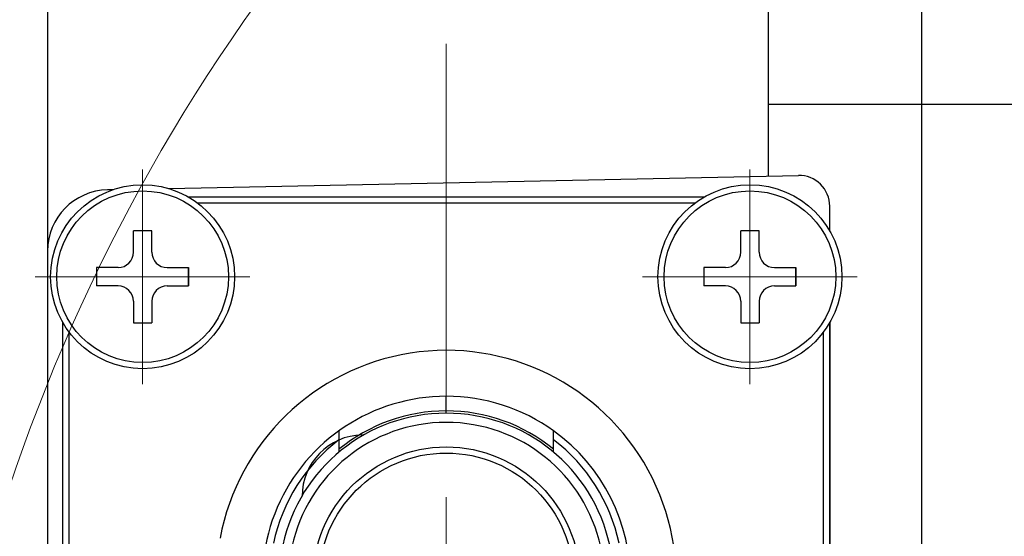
# Model space of a CAD drawing. Header units: millimetres. Extents: x 0 to 1076, y 0 to 742.
# Tile 19 of 132: x 435 to 468, y 242 to 259. Entities that reach past the tile are written whole.
import ezdxf

# ---------------------------------------------------------------- set-up
doc = ezdxf.new("R2010")
doc.units = ezdxf.units.MM
doc.header["$LTSCALE"] = 0.454724
doc.linetypes.add('CENTER', pattern=[50.8, 31.75, -6.35, 6.35, -6.35])
doc.layers.add('NoLayerName_001', color=7, linetype='Continuous')
doc.layers.add('NoLayerName_003', color=7, linetype='Continuous')

# ---------------------------------------------------------------- blocks, each defined once
blk = doc.blocks.new('DIM_0003')
at = {"color": 3, "linetype": 'Continuous', "lineweight": 13}
blk.add_arc((59.306, 51.361), 59.306, 300, 210, dxfattribs=at)

msp = doc.modelspace()

# ---------------------------------------------------------------- linework, layer by layer
at = {"layer": 'NoLayerName_001', "color": 7, "linetype": 'Continuous', "lineweight": 25}
for p, q in [((464.876358, 236.548774), (464.876358, 269.598774)), ((459.876358, 254.057108), (459.876358, 269.098774)), ((436.376358, 261.637401), (436.376358, 188.557542)), ((459.876358, 256.403732), (473.876358, 256.403732)), ((440.330197, 253.649896), (460.855529, 254.077507)), ((438.503482, 253.611839), (438.3347, 253.608323)), ((461.876358, 252.270632), (461.876358, 253.077724)), ((461.876358, 249.277305), (461.876358, 236.136653))]:
    msp.add_line(p, q, dxfattribs=at)
at = {"layer": 'NoLayerName_001', "color": 4, "linetype": 'CENTER', "lineweight": 13}
for p, q in [((439.476358, 247.273969), (439.476358, 254.273969)), ((459.276358, 247.273969), (459.276358, 254.273969)), ((435.976358, 250.773969), (442.976358, 250.773969)), ((462.776358, 250.773969), (455.776358, 250.773969))]:
    msp.add_line(p, q, dxfattribs=at)
at = {"layer": 'NoLayerName_001', "color": 60, "linetype": 'Continuous', "lineweight": 25}
for p, q in [((457.779695, 253.373969), (440.973021, 253.373969)), ((457.476358, 253.173969), (441.276358, 253.173969)), ((436.876358, 232.470632), (436.876358, 249.277306)), ((461.876358, 235.798774), (461.876358, 249.277306)), ((437.076358, 248.973969), (437.076358, 232.773969)), ((461.676358, 235.798774), (461.676358, 248.973969)), ((449.376358, 246.398991), (449.376358, 246.873969)), ((445.876358, 245.747366), (445.876358, 245.051586)), ((452.876358, 245.051585), (452.876358, 245.747366))]:
    msp.add_line(p, q, dxfattribs=at)
at = {"layer": 'NoLayerName_001', "color": 140, "linetype": 'Continuous', "lineweight": 25}
for p, q in [((439.776358, 252.273969), (439.176358, 252.273969)), ((439.176358, 251.573969), (439.176358, 252.273969)), ((439.776358, 251.573969), (439.776358, 252.273969)), ((459.576358, 252.273969), (458.976358, 252.273969)), ((458.976358, 251.573969), (458.976358, 252.273969)), ((459.576358, 251.573969), (459.576358, 252.273969)), ((437.976358, 251.073969), (437.976358, 250.473969)), ((438.676358, 251.073969), (437.976358, 251.073969)), ((440.276358, 251.073969), (440.976358, 251.073969)), ((440.976358, 251.073969), (440.976358, 250.473969)), ((440.976358, 250.473969), (440.976358, 251.073969)), ((457.776358, 251.073969), (457.776358, 250.473969)), ((458.476358, 251.073969), (457.776358, 251.073969)), ((460.076358, 251.073969), (460.776358, 251.073969)), ((460.776358, 251.073969), (460.776358, 250.473969)), ((460.776358, 250.473969), (460.776358, 251.073969)), ((438.676358, 250.473969), (437.976358, 250.473969)), ((440.276358, 250.473969), (440.976358, 250.473969)), ((458.476358, 250.473969), (457.776358, 250.473969)), ((460.076358, 250.473969), (460.776358, 250.473969)), ((439.176358, 249.973969), (439.176358, 249.273969)), ((439.776358, 249.973969), (439.776358, 249.273969)), ((458.976358, 249.973969), (458.976358, 249.273969)), ((459.576358, 249.973969), (459.576358, 249.273969)), ((439.176358, 249.273969), (439.776358, 249.273969)), ((458.976358, 249.273969), (459.576358, 249.273969))]:
    msp.add_line(p, q, dxfattribs=at)
at = {"layer": 'NoLayerName_001', "color": 7, "linetype": 'Continuous', "lineweight": 25}
for centre in [(439.476358, 250.773969), (459.276358, 250.773969)]:
    msp.add_circle(centre, 3, dxfattribs=at)
at = {"layer": 'NoLayerName_001', "color": 140, "linetype": 'Continuous', "lineweight": 25}
for centre in [(439.476358, 250.773969), (459.276358, 250.773969)]:
    msp.add_circle(centre, 2.8, dxfattribs=at)
at = {"layer": 'NoLayerName_001', "color": 60, "linetype": 'Continuous', "lineweight": 25}
for radius in [4.349989, 4.15]:
    msp.add_circle((449.376358, 240.873969), radius, dxfattribs=at)
at = {"layer": 'NoLayerName_001', "color": 7, "linetype": 'Continuous', "lineweight": 25}
for centre, radius, start, end in [((460.876358, 253.077724), 1, 0, 91.1934894), ((438.376358, 251.608757), 2, 91.1934894, 180), ((446.676358, 243.615006), 2, 91.1934894, 180)]:
    msp.add_arc(centre, radius, start, end, dxfattribs=at)
at = {"layer": 'NoLayerName_001', "color": 140, "linetype": 'Continuous', "lineweight": 25}
for centre, start, end in [((438.676358, 251.573969), 270, 0), ((440.276358, 251.573969), 180, 270), ((458.476358, 251.573969), 270, 0), ((460.076358, 251.573969), 180, 270), ((438.676358, 249.973969), 0, 90), ((440.276358, 249.973969), 90, 180), ((458.476358, 249.973969), 0, 90), ((460.076358, 249.973969), 90, 180)]:
    msp.add_arc(centre, 0.5, start, end, dxfattribs=at)
at = {"layer": 'NoLayerName_001', "color": 60, "linetype": 'Continuous', "lineweight": 25}
for centre, radius, start, end in [((449.376358, 240.873969), 7.5, 318.187695, 169.44174), ((449.376358, 240.873969), 6, 90, 289.9784463), ((449.376314, 240.87383), 6.000141, 54.3150907, 89.9995746), ((449.376358, 240.873969), 5.45, 12.1695433, 167.8304567), ((449.37642, 240.873827), 5.525167, 90.0006372, 129.3070934), ((449.3763, 240.873828), 5.525166, 50.6929499, 89.9993996), ((449.376358, 240.873969), 5.149998, 12.1695433, 167.8304567), ((449.376358, 240.873969), 6, 303.5539554, 54.3145848), ((449.376358, 240.873969), 5.764284, 127.3971164, 167.8304567), ((449.376358, 240.873969), 5.764284, 12.1695433, 52.6017519)]:
    msp.add_arc(centre, radius, start, end, dxfattribs=at)
at = {"layer": 'NoLayerName_001', "color": 8, "linetype": 'Continuous', "lineweight": 25}
msp.add_open_spline([(449.379999, 246.323966), (449.379826, 246.324342), (449.379394, 246.325063), (449.379265, 246.326325), (449.379065, 246.327555), (449.378928, 246.328806), (449.378801, 246.330049), (449.378687, 246.331295), (449.378582, 246.332546), (449.378486, 246.333799), (449.378398, 246.335053), (449.378314, 246.336307), (449.378234, 246.33756), (449.378159, 246.338812), (449.378088, 246.340065), (449.37802, 246.341316), (449.377955, 246.342568), (449.377872, 246.344238), (449.377774, 246.346325), (449.377664, 246.348832), (449.377562, 246.351339), (449.377466, 246.353846), (449.377375, 246.356354), (449.377275, 246.359279), (449.377168, 246.362622), (449.377057, 246.366384), (449.376954, 246.370145), (449.376846, 246.374325), (449.376738, 246.378924), (449.376629, 246.38394), (449.376522, 246.389375), (449.376432, 246.394392), (449.376379, 246.397736), (449.376358, 246.39899)], degree=3, knots=[0, 0, 0, 0, 0.00124124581, 0.00247420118, 0.00374605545, 0.00499580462, 0.00624350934, 0.00749560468, 0.00875085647, 0.0100079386, 0.01126548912, 0.01252222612, 0.01377784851, 0.01503258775, 0.0162866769, 0.01754034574, 0.01879382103, 0.02004732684, 0.02255505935, 0.02506367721, 0.02757284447, 0.03008221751, 0.03259145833, 0.03510044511, 0.03886360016, 0.04262658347, 0.04638962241, 0.05015279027, 0.05517046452, 0.06018815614, 0.06520578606, 0.07147777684, 0.07524097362, 0.07524097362, 0.07524097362, 0.07524097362], dxfattribs=at)
at = {"layer": 'NoLayerName_003', "color": 4, "linetype": 'CENTER', "lineweight": 13}
msp.add_line((449.376358, 223.373969), (449.376358, 258.373969), dxfattribs=at)

# ---------------------------------------------------------------- block references
at = {"layer": 'NoLayerName_001', "color": 3, "linetype": 'Continuous', "lineweight": 13}
msp.add_blockref('DIM_0003', (432.070374, 173.738251), dxfattribs=at)

doc.saveas('drawing.dxf')
